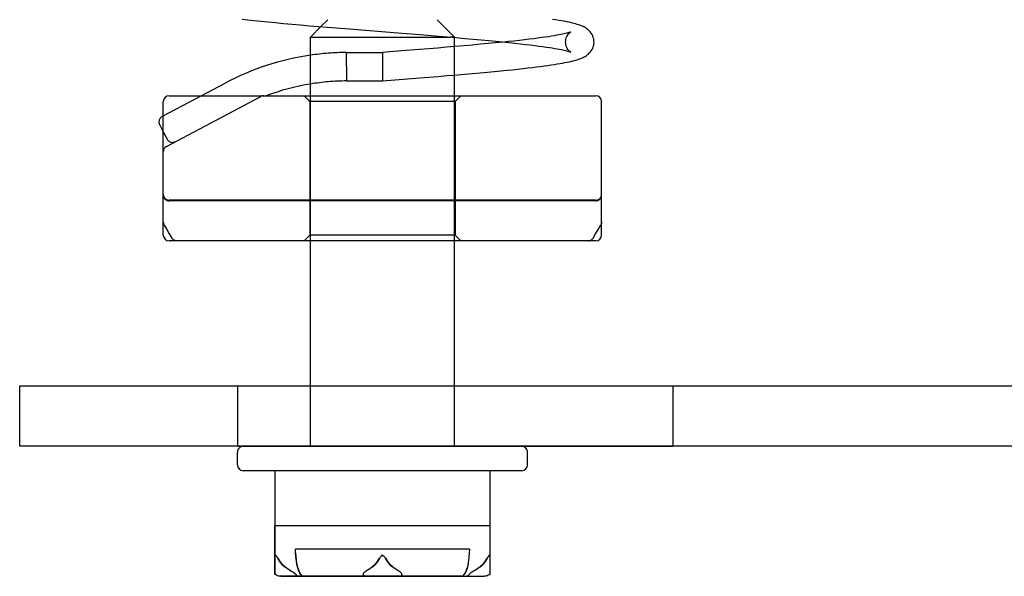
# Model space of a CAD drawing. Header units: inches. Extents: x 0 to 162, y 0 to 105.
# Tile 33 of 80: x 22.434 to 24.131, y 87.927 to 88.886. Entities that reach past the tile are written whole.
import ezdxf

# ---------------------------------------------------------------- set-up
doc = ezdxf.new("R2010")
doc.units = ezdxf.units.IN
doc.header["$LTSCALE"] = 8.904762
doc.header["$MEASUREMENT"] = 0
doc.linetypes.add('HIDDEN', pattern=[0.2, 0.1, -0.1])
doc.layers.get('0').update_dxf_attribs({"linetype": 'CONTINUOUS'})
doc.layers.add('DEFAULT_2', color=8, linetype='HIDDEN')

msp = doc.modelspace()

# ---------------------------------------------------------------- linework, layer by layer
at = {"color": 7, "linetype": 'Continuous'}
for p, q in [((22.9535, 88.8743), (22.9354, 88.8562)), ((22.9959, 88.8708), (23.0927, 88.863)), ((22.9354, 88.7552), (22.9354, 88.8562)), ((22.9354, 88.8562), (23.176, 88.8562)), ((23.0927, 88.863), (23.1245, 88.8605)), ((23.1834, 88.7552), (23.1834, 88.8556)), ((23.2, 88.8413), (23.1834, 88.8398)), ((23.1834, 88.7908), (23.2005, 88.7923)), ((22.7472, 88.7552), (22.7885, 88.7771)), ((22.6919, 88.7552), (23.4269, 88.7552)), ((22.6819, 88.5152), (22.6819, 88.7452)), ((23.4369, 88.5152), (23.4369, 88.7452)), ((22.6793, 88.7193), (22.6819, 88.7207)), ((22.6752, 88.7058), (22.6819, 88.6929)), ((23.4269, 88.5052), (22.6919, 88.5052)), ((22.9354, 88.2552), (22.9354, 88.5052)), ((23.1834, 88.2552), (23.1834, 88.5052)), ((22.4344, 88.1512), (22.4344, 88.2552)), ((22.4344, 88.2552), (25.5104, 88.2552)), ((22.8094, 88.1192), (22.8094, 88.1412)), ((23.3094, 88.1192), (23.3094, 88.1412)), ((23.2994, 88.1092), (22.8194, 88.1092)), ((22.8739, 88.1092), (22.8739, 87.931)), ((23.2449, 87.931), (23.2449, 88.1092)), ((22.8739, 87.931), (22.8753, 87.9301)), ((22.8771, 87.9291), (22.8753, 87.9301)), ((22.8803, 87.9272), (22.8771, 87.929)), ((22.8845, 87.9272), (22.8803, 87.9272)), ((22.8845, 87.9272), (23.2344, 87.9272)), ((23.2436, 87.9301), (23.2443, 87.9305)), ((23.2443, 87.9305), (23.2449, 87.931))]:
    msp.add_line(p, q, dxfattribs=at)
at = {"color": 8, "linetype": 'HIDDEN'}
for p, q in [((23.1834, 88.8556), (23.1834, 88.8562)), ((22.9354, 88.5052), (22.9354, 88.7552)), ((23.1834, 88.5052), (23.1834, 88.7552)), ((22.9344, 88.7452), (22.9344, 88.5152)), ((23.1844, 88.7452), (23.1844, 88.5152)), ((22.8094, 88.2552), (22.8094, 88.1512)), ((22.8094, 88.2552), (23.5594, 88.2552)), ((22.9354, 88.1512), (22.9354, 88.2552)), ((23.1834, 88.1512), (23.1834, 88.2552)), ((23.5594, 88.2552), (23.5594, 88.1512)), ((22.8739, 87.931), (22.8739, 88.0142)), ((23.2449, 87.931), (23.2449, 88.0142)), ((23.2093, 87.9742), (22.9095, 87.9742)), ((23.2093, 87.9742), (23.209, 87.9671)), ((23.2078, 87.9537), (23.2067, 87.9473)), ((23.2085, 87.9603), (23.2078, 87.9535)), ((23.209, 87.9671), (23.2085, 87.9601)), ((22.8771, 87.929), (22.8739, 87.931)), ((23.198, 87.9272), (22.8845, 87.9272))]:
    msp.add_line(p, q, dxfattribs=at)
at = {"color": 3, "linetype": 'Continuous'}
msp.add_line((25.5104, 88.1512), (22.4344, 88.1512), dxfattribs=at)
at = {"linetype": 'HIDDEN'}
msp.add_line((22.8094, 88.1512), (23.5594, 88.1512), dxfattribs=at)
at = {"color": 7, "linetype": 'Continuous'}
for points in [[(22.8175, 88.887), (22.8275, 88.8859), (22.8382, 88.8848), (22.8498, 88.8836), (22.8622, 88.8824), (22.8754, 88.8811), (22.8892, 88.8799), (22.9036, 88.8786), (22.9184, 88.8772), (22.9335, 88.8759), (22.9488, 88.8747), (22.9643, 88.8734), (22.9959, 88.8708)], [(23.4239, 88.8477), (23.4238, 88.8503), (23.4234, 88.8531), (23.4227, 88.8558), (23.4217, 88.8584), (23.4205, 88.8609), (23.419, 88.8631), (23.4175, 88.8652), (23.4158, 88.867), (23.414, 88.8687), (23.4122, 88.8701), (23.4105, 88.8714), (23.4087, 88.8725), (23.4069, 88.8734), (23.4051, 88.8744), (23.4032, 88.8752), (23.4012, 88.876), (23.3992, 88.8768), (23.397, 88.8775), (23.3947, 88.8782), (23.3922, 88.879), (23.3895, 88.8797), (23.3866, 88.8804), (23.3835, 88.8812), (23.3802, 88.8819), (23.3765, 88.8827), (23.3725, 88.8834), (23.3681, 88.8843), (23.3633, 88.8851), (23.358, 88.8859), (23.3524, 88.8868)], [(23.1245, 88.8605), (23.1558, 88.8579), (23.1711, 88.8566)], [(23.1711, 88.8566), (23.1863, 88.8553), (23.2011, 88.8541), (23.2156, 88.8528), (23.2294, 88.8515), (23.2425, 88.8503), (23.2548, 88.8491), (23.2665, 88.8479), (23.2774, 88.8468), (23.2876, 88.8457), (23.2971, 88.8447), (23.306, 88.8437), (23.3143, 88.8427), (23.3219, 88.8417), (23.329, 88.8408), (23.3355, 88.8399), (23.3415, 88.8391), (23.347, 88.8382), (23.3519, 88.8375), (23.3563, 88.8367), (23.3604, 88.836), (23.364, 88.8353), (23.3672, 88.8347), (23.3701, 88.8341), (23.3727, 88.8335), (23.375, 88.833), (23.377, 88.8325), (23.3788, 88.832), (23.3803, 88.8316), (23.3816, 88.8312), (23.3826, 88.8308), (23.3833, 88.8305), (23.3838, 88.8303), (23.3841, 88.8302), (23.3841, 88.8302)], [(23.2687, 88.8477), (23.2536, 88.8462), (23.2413, 88.845), (23.2282, 88.8438), (23.2145, 88.8425), (23.2, 88.8413)], [(23.2005, 88.7923), (23.2145, 88.7935), (23.2277, 88.7947), (23.2403, 88.7959), (23.2521, 88.797), (23.2632, 88.7981), (23.2737, 88.7991), (23.2835, 88.8001), (23.2928, 88.8011), (23.3016, 88.8021), (23.3099, 88.803), (23.3177, 88.804), (23.325, 88.8049), (23.3319, 88.8057), (23.3384, 88.8066), (23.3445, 88.8074), (23.3503, 88.8083), (23.3556, 88.8091), (23.3606, 88.8099), (23.3653, 88.8107), (23.3696, 88.8114), (23.3737, 88.8122), (23.3774, 88.8129), (23.3809, 88.8137), (23.3842, 88.8144), (23.3872, 88.8151), (23.39, 88.8158), (23.3926, 88.8165), (23.395, 88.8173), (23.3973, 88.818), (23.3994, 88.8187), (23.4014, 88.8195), (23.4034, 88.8203), (23.4052, 88.8211), (23.407, 88.822), (23.4088, 88.823), (23.4106, 88.8241), (23.4123, 88.8254), (23.4141, 88.8268), (23.4158, 88.8284), (23.4175, 88.8303), (23.4191, 88.8323), (23.4205, 88.8346), (23.4217, 88.837), (23.4227, 88.8396), (23.4234, 88.8423), (23.4238, 88.8451), (23.4239, 88.8477)], [(23.4222, 88.51), (23.4267, 88.5174), (23.4312, 88.525), (23.4356, 88.5326)], [(23.4369, 88.5376), (23.4369, 88.5365), (23.4367, 88.5355), (23.4365, 88.5345), (23.4361, 88.5336), (23.4356, 88.5326)], [(23.4137, 88.5052), (23.4148, 88.5053), (23.4158, 88.5054), (23.4168, 88.5057), (23.4178, 88.5061), (23.4187, 88.5066), (23.4196, 88.5072), (23.4205, 88.5079), (23.4212, 88.5086), (23.4219, 88.5095), (23.4222, 88.51)], [(22.8789, 87.9584), (22.8782, 87.9597), (22.8775, 87.9609), (22.8769, 87.9619), (22.8762, 87.9627), (22.8756, 87.9632), (22.875, 87.9633), (22.8746, 87.9628), (22.8743, 87.962), (22.8741, 87.961), (22.874, 87.9597), (22.8739, 87.9584)], [(22.9005, 87.9372), (22.8957, 87.9403), (22.8912, 87.9437), (22.8868, 87.9478), (22.8826, 87.9527), (22.8789, 87.9584)], [(23.0544, 87.9584), (23.0508, 87.9527), (23.0466, 87.9478), (23.0422, 87.9437), (23.0376, 87.9403), (23.0328, 87.9372)], [(23.0644, 87.9584), (23.0637, 87.9597), (23.0629, 87.9609), (23.062, 87.9619), (23.0611, 87.9627), (23.0601, 87.9632), (23.059, 87.9633), (23.0579, 87.9628), (23.057, 87.962), (23.0561, 87.961), (23.0552, 87.9597), (23.0544, 87.9584)], [(23.086, 87.9372), (23.0812, 87.9403), (23.0767, 87.9437), (23.0723, 87.9478), (23.0681, 87.9527), (23.0644, 87.9584)], [(23.2399, 87.9584), (23.2363, 87.9527), (23.2321, 87.9478), (23.2277, 87.9437), (23.2231, 87.9403), (23.2183, 87.9372)], [(23.2449, 87.9584), (23.2449, 87.9597), (23.2448, 87.9609), (23.2446, 87.9619), (23.2443, 87.9627), (23.2439, 87.9632), (23.2433, 87.9633), (23.2427, 87.9628), (23.2421, 87.962), (23.2414, 87.961), (23.2407, 87.9597), (23.2399, 87.9584)], [(22.9103, 87.9301), (22.9095, 87.9311), (22.9084, 87.9321), (22.907, 87.9331), (22.9056, 87.9341), (22.904, 87.9351), (22.9023, 87.9361), (22.9005, 87.9372)], [(23.0328, 87.9372), (23.0311, 87.9361), (23.0296, 87.9351), (23.0283, 87.9341), (23.0272, 87.9331), (23.0264, 87.9321), (23.026, 87.9311), (23.026, 87.9301)], [(23.0928, 87.9301), (23.0929, 87.9311), (23.0924, 87.9321), (23.0917, 87.9331), (23.0906, 87.9341), (23.0893, 87.9351), (23.0878, 87.9361), (23.086, 87.9372)], [(23.2183, 87.9372), (23.2165, 87.9361), (23.2148, 87.9351), (23.2133, 87.9341), (23.2118, 87.9331), (23.2105, 87.9321), (23.2094, 87.9311), (23.2086, 87.9301)], [(22.8845, 87.9272), (22.8827, 87.9274), (22.8808, 87.9277), (22.8789, 87.9283), (22.8771, 87.9291)], [(22.9103, 87.9301), (22.9116, 87.9285), (22.9132, 87.9276), (22.9149, 87.9272)], [(23.026, 87.9301), (23.0268, 87.9285), (23.0276, 87.9276), (23.0285, 87.9272)], [(23.0928, 87.9301), (23.0921, 87.9285), (23.0913, 87.9276), (23.0904, 87.9272)], [(23.2086, 87.9301), (23.2072, 87.9285), (23.2057, 87.9276), (23.204, 87.9272)], [(23.2436, 87.9301), (23.2418, 87.9291), (23.2399, 87.9283), (23.2381, 87.9277), (23.2362, 87.9274), (23.2344, 87.9272)]]:
    msp.add_lwpolyline(points, dxfattribs=at)
at = {"color": 8, "linetype": 'HIDDEN'}
for points in [[(22.9208, 87.9272), (22.9177, 87.9314), (22.9153, 87.9363), (22.9135, 87.9416), (22.9121, 87.9473), (22.9111, 87.9535), (22.9103, 87.9602), (22.9098, 87.9671), (22.9095, 87.9742)], [(22.9098, 87.9679), (22.9102, 87.9617), (22.9108, 87.9558), (22.9116, 87.9501), (22.9127, 87.9448), (22.914, 87.9399), (22.9158, 87.9353), (22.918, 87.931), (22.9208, 87.9272)], [(23.198, 87.9272), (23.2012, 87.9315), (23.2036, 87.9364), (23.2054, 87.9418)], [(23.2068, 87.9475), (23.2053, 87.9415), (23.2035, 87.9362), (23.2011, 87.9314)]]:
    msp.add_lwpolyline(points, dxfattribs=at)
at = {"color": 7, "linetype": 'Continuous'}
for centre, radius, start, end in [((23.0005, 88.3764), 0.4533, 98.2593, 117.8973), ((23.0005, 88.3764), 0.4043, 99.2698, 110.4636), ((22.6919, 88.7452), 0.01, 90, 180), ((23.4269, 88.7452), 0.01, 0, 90), ((22.684, 88.7104), 0.01, 117.8973, 207.8973), ((22.6919, 88.5152), 0.01, 180, 270), ((23.4269, 88.5152), 0.01, 270, 360), ((22.8194, 88.1412), 0.01, 107.9999, 180), ((23.2994, 88.1412), 0.01, 0, 90), ((22.8194, 88.1192), 0.01, 180, 270), ((23.2994, 88.1192), 0.01, 270, 360)]:
    msp.add_arc(centre, radius, start, end, dxfattribs=at)
at = {"layer": 'DEFAULT_2', "color": 8, "linetype": 'HIDDEN'}
for p, q in [((22.9654, 88.8862), (22.9535, 88.8743)), ((23.1534, 88.8862), (23.1834, 88.8562)), ((23.1834, 88.8562), (23.176, 88.8562)), ((23.1546, 88.8374), (23.1234, 88.8348)), ((22.997, 88.8297), (22.9972, 88.7807)), ((22.997, 88.8297), (23.0594, 88.8297)), ((23.0915, 88.8323), (23.0594, 88.8297)), ((23.0594, 88.8297), (23.0594, 88.7807)), ((23.1234, 88.8348), (23.0915, 88.8323)), ((23.0594, 88.7807), (23.1237, 88.7859)), ((23.1237, 88.7859), (23.1555, 88.7885)), ((22.9972, 88.7807), (23.0594, 88.7807)), ((22.6819, 88.7207), (22.7472, 88.7552)), ((22.6873, 88.668), (22.8497, 88.7541)), ((22.9344, 88.7452), (22.9244, 88.7552)), ((23.1844, 88.7452), (23.1944, 88.7552)), ((23.1844, 88.7452), (22.9344, 88.7452)), ((22.6819, 88.6929), (22.6887, 88.6801)), ((23.4269, 88.5752), (22.6919, 88.5752)), ((23.4269, 88.5742), (22.6919, 88.5742)), ((22.9344, 88.5152), (22.9244, 88.5052)), ((23.1844, 88.5152), (22.9344, 88.5152)), ((23.1844, 88.5152), (23.1944, 88.5052)), ((23.2449, 88.0142), (22.8739, 88.0142)), ((22.874, 87.9597), (22.874, 87.9597)), ((22.8782, 87.9597), (22.8782, 87.9597)), ((23.0552, 87.9597), (23.0552, 87.9597)), ((23.0636, 87.9597), (23.0637, 87.9597)), ((23.2407, 87.9597), (23.2407, 87.9597)), ((23.2449, 87.9597), (23.2449, 87.9597)), ((22.904, 87.9351), (22.904, 87.9351)), ((22.9055, 87.9341), (22.9056, 87.9341))]:
    msp.add_line(p, q, dxfattribs=at)
for points in [[(23.3841, 88.8652), (23.3841, 88.8652), (23.3841, 88.8652), (23.3838, 88.8651), (23.3833, 88.8649), (23.3826, 88.8646), (23.3816, 88.8643), (23.3803, 88.8639), (23.3788, 88.8634), (23.377, 88.8629), (23.3749, 88.8624), (23.3725, 88.8618), (23.3698, 88.8613), (23.3667, 88.8606), (23.3633, 88.86), (23.3595, 88.8593), (23.3552, 88.8585), (23.3505, 88.8577), (23.3454, 88.8569), (23.3398, 88.8561), (23.3337, 88.8553), (23.3271, 88.8544), (23.32, 88.8534), (23.3123, 88.8525), (23.3042, 88.8515), (23.2954, 88.8505), (23.286, 88.8495), (23.2759, 88.8484), (23.2687, 88.8477)], [(23.3749, 88.8477), (23.3751, 88.8501), (23.3755, 88.8526), (23.3761, 88.8549), (23.377, 88.857), (23.378, 88.8588), (23.379, 88.8604), (23.38, 88.8617), (23.381, 88.8628), (23.382, 88.8637), (23.3828, 88.8644), (23.3835, 88.8648), (23.3839, 88.8651), (23.3841, 88.8652)], [(23.1834, 88.8398), (23.17, 88.8387), (23.1546, 88.8374)], [(23.3841, 88.8302), (23.3841, 88.8302), (23.3839, 88.8303), (23.3835, 88.8306), (23.3828, 88.8311), (23.382, 88.8317), (23.381, 88.8326), (23.38, 88.8337), (23.379, 88.835), (23.3779, 88.8366), (23.377, 88.8384), (23.3761, 88.8405), (23.3755, 88.8428), (23.3751, 88.8453), (23.3749, 88.8477)], [(23.1555, 88.7885), (23.171, 88.7898), (23.1834, 88.7908)], [(22.6819, 88.5372), (22.682, 88.5362), (22.6822, 88.5351), (22.6824, 88.5342), (22.6828, 88.5332), (22.6832, 88.5323), (22.6833, 88.5322)], [(22.6833, 88.5322), (22.6877, 88.5247), (22.6922, 88.5172), (22.6966, 88.51)], [(22.7051, 88.5052), (22.704, 88.5053), (22.703, 88.5054), (22.702, 88.5057), (22.701, 88.5061), (22.7001, 88.5066), (22.6992, 88.5072), (22.6984, 88.5079), (22.6976, 88.5086), (22.6969, 88.5095), (22.6966, 88.51)], [(22.8741, 87.9609), (22.8743, 87.9619), (22.8746, 87.9627), (22.875, 87.9632), (22.8755, 87.9633), (22.8761, 87.9628), (22.8768, 87.962), (22.8775, 87.961), (22.8775, 87.9609)], [(22.8789, 87.9584), (22.8826, 87.9527), (22.8868, 87.9478), (22.8912, 87.9437)], [(23.0422, 87.9437), (23.0466, 87.9478), (23.0508, 87.9527), (23.0544, 87.9584)], [(23.056, 87.9609), (23.0569, 87.9619), (23.0578, 87.9627), (23.0588, 87.9632), (23.0599, 87.9633), (23.061, 87.9628), (23.0619, 87.962), (23.0628, 87.961), (23.0629, 87.9609)], [(23.0644, 87.9584), (23.0681, 87.9527), (23.0723, 87.9478), (23.0767, 87.9437)], [(23.2277, 87.9437), (23.2321, 87.9478), (23.2363, 87.9527), (23.2399, 87.9584)], [(23.2414, 87.9609), (23.242, 87.9619), (23.2427, 87.9627), (23.2433, 87.9632), (23.2438, 87.9633), (23.2443, 87.9628), (23.2446, 87.962), (23.2448, 87.961), (23.2448, 87.9609)], [(22.9005, 87.9372), (22.9023, 87.9362), (22.9023, 87.9361)], [(22.9069, 87.9332), (22.9082, 87.9322), (22.9093, 87.9312), (22.9102, 87.9303), (22.9107, 87.9293), (22.9106, 87.9286), (22.9101, 87.928), (22.9094, 87.9277), (22.9084, 87.9274), (22.9072, 87.9273), (22.9058, 87.9272)]]:
    msp.add_lwpolyline(points, dxfattribs=at)
for centre, radius, start, end in [((23.0005, 88.3764), 0.4533, 90.4434, 98.2593), ((23.0005, 88.3764), 0.4043, 90.4695, 99.2698), ((22.8544, 88.7452), 0.01, 90, 117.8973), ((22.6919, 88.6592), 0.01, 117.8973, 180), ((22.6976, 88.6848), 0.01, 207.8973, 297.8973), ((22.6919, 88.5852), 0.01, 180, 270), ((22.6919, 88.5842), 0.01, 180, 270), ((23.4269, 88.5852), 0.01, 270, 360), ((23.4269, 88.5842), 0.01, 270, 360), ((22.8194, 88.1412), 0.01, 90, 107.9999)]:
    msp.add_arc(centre, radius, start, end, dxfattribs=at)

doc.saveas('drawing.dxf')
